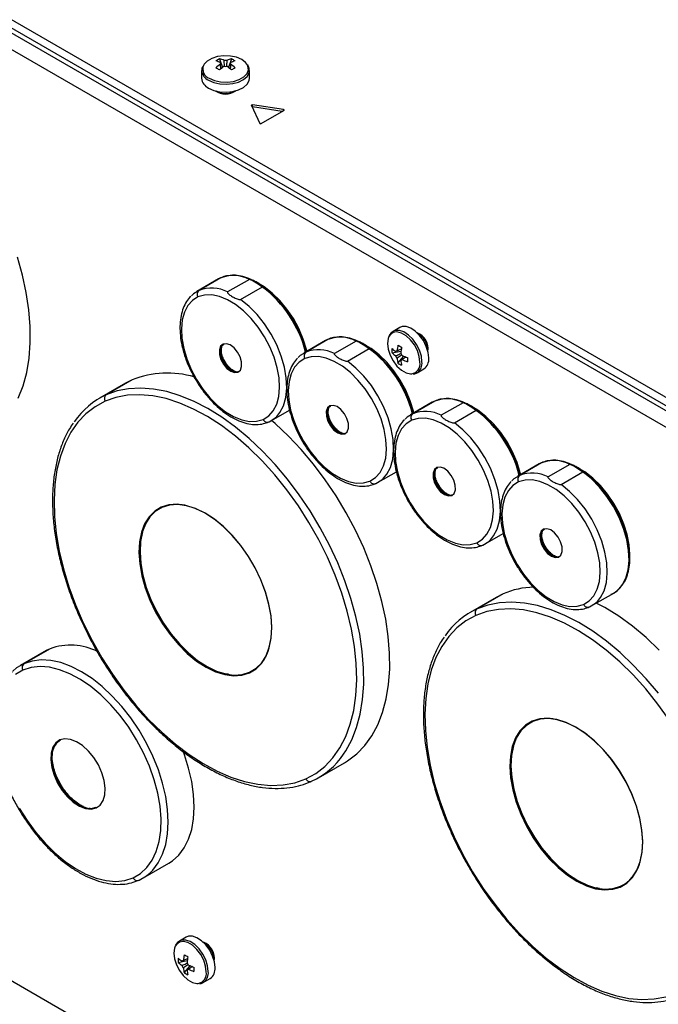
# Model space of a CAD drawing. Header units: millimetres. Extents: x -13 to 1073, y -13 to 852.
# Tile 15 of 18: x 798 to 861, y 652 to 750. Entities that reach past the tile are written whole.
import ezdxf

# ---------------------------------------------------------------- set-up
doc = ezdxf.new("R2010")
doc.units = ezdxf.units.MM

msp = doc.modelspace()

# ---------------------------------------------------------------- linework, layer by layer
at = {"color": 7, "linetype": 'Continuous', "lineweight": 25}
for p, q in [((761.375, 770.377), (916.143, 681.031)), ((761.375, 769.56), (916.143, 680.215)), ((761.862, 768.769), (916.011, 679.781)), ((914.597, 678.965), (760.447, 767.953)), ((817.586, 745.966), (817.881, 745.111)), ((818.77, 745.966), (818.474, 745.111)), ((817.677, 745.597), (817.684, 745.49)), ((815.803, 744.814), (815.803, 744.036)), ((815.803, 744.814), (815.803, 744.785)), ((820.553, 744.036), (820.553, 744.814)), ((820.762, 741.348), (821.591, 739.561)), ((823.949, 740.922), (820.854, 741.401)), ((820.854, 741.196), (820.854, 741.401)), ((823.795, 740.741), (820.854, 741.196)), ((821.717, 739.541), (823.982, 740.849)), ((817.495, 724.11), (815.331, 722.861)), ((817.727, 724.228), (815.563, 722.979)), ((817.727, 724.228), (817.495, 724.11)), ((820.544, 724.072), (818.381, 722.823)), ((819.679, 722.074), (821.842, 723.323)), ((835.487, 719.292), (834.813, 718.903)), ((828.102, 717.987), (825.938, 716.738)), ((828.333, 718.105), (826.169, 716.856)), ((828.333, 718.105), (828.102, 717.987)), ((831.151, 717.949), (828.987, 716.7)), ((830.285, 715.951), (832.449, 717.2)), ((834.706, 716.783), (835.595, 716.954)), ((835.298, 715.757), (835.891, 716.441)), ((835.572, 716.021), (835.661, 716.081)), ((819.197, 714.88), (819.445, 714.928)), ((837.188, 714.789), (837.862, 715.178)), ((837.188, 714.789), (837.212, 714.804)), ((808.238, 713.753), (805.656, 712.262)), ((808.919, 714.099), (806.337, 712.609)), ((808.919, 714.099), (808.238, 713.753)), ((838.708, 711.864), (836.544, 710.615)), ((838.94, 711.982), (836.776, 710.733)), ((838.94, 711.982), (838.708, 711.864)), ((841.758, 711.826), (839.594, 710.577)), ((822.728, 710.048), (824.539, 711.094)), ((840.892, 709.828), (843.056, 711.077)), ((829.804, 708.757), (830.052, 708.804)), ((849.546, 705.859), (847.383, 704.61)), ((849.546, 705.859), (849.315, 705.741)), ((833.335, 703.925), (835.146, 704.971)), ((849.315, 705.741), (847.151, 704.492)), ((852.364, 705.703), (850.2, 704.454)), ((851.498, 703.705), (853.662, 704.954)), ((840.41, 702.634), (840.658, 702.681)), ((809.913, 698.848), (810.014, 699.189)), ((843.941, 697.802), (845.752, 698.848)), ((851.017, 696.511), (851.265, 696.558)), ((845.057, 692.498), (842.475, 691.007)), ((845.738, 692.845), (843.156, 691.354)), ((845.738, 692.845), (845.057, 692.498)), ((854.548, 691.679), (856.712, 692.928)), ((800.755, 687.403), (798.173, 685.912)), ((800.755, 687.403), (800.374, 687.209)), ((800.374, 687.209), (797.791, 685.718)), ((818.471, 684.859), (818.167, 684.918)), ((846.732, 677.593), (846.832, 677.934)), ((827.404, 674.589), (829.987, 676.08)), ((804.727, 671.549), (804.666, 671.56)), ((804.711, 671.544), (804.826, 671.538)), ((809.972, 664.618), (812.554, 666.109)), ((855.29, 663.604), (854.985, 663.663)), ((785.624, 660.968), (889.42, 601.049)), ((814.274, 658.764), (813.6, 658.375)), ((813.493, 656.254), (814.382, 656.426)), ((814.085, 655.229), (814.678, 655.913)), ((814.359, 655.493), (814.448, 655.553)), ((815.975, 654.261), (816.648, 654.65)), ((815.975, 654.261), (815.999, 654.276))]:
    msp.add_line(p, q, dxfattribs=at)
at = {"color": 8, "linetype": 'Continuous', "lineweight": 25}
msp.add_line((823.949, 740.83), (823.949, 740.922), dxfattribs=at)
at = {"color": 7, "linetype": 'Continuous', "lineweight": 25, "flags": 128}
for points in [[(820.313, 745.422), (820.177, 745.595), (819.789, 745.895), (819.269, 746.119), (818.662, 746.25), (818.015, 746.276), (817.381, 746.197), (816.812, 746.017), (816.354, 745.753), (816.043, 745.424), (815.982, 745.314)], [(816.498, 743.066), (817.014, 742.84), (817.615, 742.703), (818.259, 742.665), (818.896, 742.729), (819.48, 742.889), (819.968, 743.134), (820.322, 743.447), (820.518, 743.803), (820.553, 744.036)], [(820.762, 741.348), (820.759, 741.359), (820.762, 741.37), (820.769, 741.38), (820.781, 741.389), (820.797, 741.396), (820.815, 741.401), (820.834, 741.402), (820.854, 741.401)], [(820.831, 741.198), (820.834, 741.198), (820.854, 741.196)], [(823.982, 740.849), (823.994, 740.858), (824.002, 740.869), (824.004, 740.88), (824.002, 740.891), (823.994, 740.902), (823.982, 740.911), (823.967, 740.918), (823.949, 740.922)], [(797.609, 712.271), (798.085, 713.492), (798.444, 714.824), (798.682, 716.256), (798.796, 717.778), (798.788, 719.377), (798.655, 721.039), (798.4, 722.753), (798.024, 724.503), (797.531, 726.276)], [(826.269, 716.93), (826.225, 717.111), (825.901, 718.15), (825.461, 719.183), (824.915, 720.182), (824.28, 721.121), (823.571, 721.972), (822.809, 722.714), (822.015, 723.326), (821.209, 723.791), (820.552, 724.055)], [(815.563, 722.979), (814.993, 722.626), (814.79, 722.44)], [(821.909, 710.167), (822.466, 710.518), (822.919, 711.024), (823.257, 711.674), (823.47, 712.448), (823.552, 713.326), (823.502, 714.283), (823.319, 715.295), (823.01, 716.332), (822.583, 717.367), (822.049, 718.372), (821.423, 719.319), (820.722, 720.182), (819.966, 720.938), (819.174, 721.566), (818.368, 722.049), (817.571, 722.374), (816.805, 722.532), (816.089, 722.519), (815.444, 722.334)], [(815.444, 722.334), (814.887, 721.984), (814.433, 721.477), (814.095, 720.828), (813.882, 720.054), (813.8, 719.176), (813.851, 718.218), (814.033, 717.207), (814.342, 716.169), (814.77, 715.134), (815.303, 714.13), (815.929, 713.183), (816.63, 712.319), (817.387, 711.564), (818.178, 710.935), (818.984, 710.452), (819.781, 710.127), (820.548, 709.97), (821.263, 709.983), (821.909, 710.167)], [(838.354, 716.266), (838.291, 716.825), (838.109, 717.415), (837.82, 717.991), (837.447, 718.511), (837.016, 718.937), (836.56, 719.236), (836.112, 719.387), (835.706, 719.379), (835.487, 719.292)], [(817.936, 717.643), (817.695, 717.432), (817.572, 717.078), (817.582, 716.625), (817.725, 716.126), (817.981, 715.643), (818.322, 715.233), (818.706, 714.945), (819.085, 714.815), (819.416, 714.859)], [(817.995, 717.619), (817.762, 717.415), (817.642, 717.072), (817.652, 716.633), (817.79, 716.151), (818.039, 715.683), (818.369, 715.285), (818.74, 715.007), (819.108, 714.881), (819.428, 714.923)], [(818.008, 717.632), (817.774, 717.427), (817.75, 717.387)], [(819.416, 714.859), (819.657, 715.07), (819.78, 715.423), (819.77, 715.877), (819.628, 716.375), (819.371, 716.859), (819.03, 717.269), (818.647, 717.556), (818.267, 717.686), (817.936, 717.643)], [(836.876, 710.806), (836.832, 710.988), (836.508, 712.027), (836.067, 713.06), (835.522, 714.059), (834.886, 714.998), (834.178, 715.849), (833.416, 716.591), (832.621, 717.203), (831.816, 717.668), (831.159, 717.932)], [(834.405, 718.391), (834.324, 718.187), (834.259, 717.701), (834.324, 717.139), (834.514, 716.547), (834.815, 715.974), (835.2, 715.465), (835.64, 715.062), (836.099, 714.797), (836.539, 714.692), (836.665, 714.694)], [(826.169, 716.856), (825.599, 716.503), (825.396, 716.317)], [(826.05, 716.211), (825.493, 715.861), (825.04, 715.354), (824.702, 714.705), (824.489, 713.931), (824.406, 713.053), (824.457, 712.095), (824.64, 711.084), (824.949, 710.046), (825.376, 709.011), (825.91, 708.006), (826.536, 707.06), (827.237, 706.196), (827.993, 705.44), (828.785, 704.812), (829.59, 704.329), (830.387, 704.004), (831.154, 703.846), (831.87, 703.86), (832.515, 704.044)], [(832.515, 704.044), (833.072, 704.395), (833.526, 704.901), (833.864, 705.551), (834.077, 706.325), (834.159, 707.203), (834.108, 708.16), (833.926, 709.172), (833.617, 710.209), (833.189, 711.244), (832.655, 712.249), (832.03, 713.196), (831.329, 714.059), (830.572, 714.815), (829.78, 715.443), (828.975, 715.926), (828.178, 716.251), (827.411, 716.409), (826.695, 716.395), (826.05, 716.211)], [(806.218, 711.964), (805.222, 711.422), (804.32, 710.725), (803.519, 709.879), (802.826, 708.89), (802.246, 707.768), (801.786, 706.522), (801.449, 705.162), (801.237, 703.7), (801.152, 702.149), (801.196, 700.522), (801.368, 698.833), (801.665, 697.096), (802.087, 695.325), (802.629, 693.537), (803.287, 691.746), (804.054, 689.967), (804.925, 688.217), (805.892, 686.509), (806.946, 684.858), (808.08, 683.279), (809.282, 681.784), (810.544, 680.387), (811.853, 679.1), (813.199, 677.933), (814.571, 676.896), (815.956, 675.999), (817.343, 675.249), (818.721, 674.652), (820.076, 674.213), (821.398, 673.937), (822.676, 673.825), (823.898, 673.879), (825.055, 674.097), (826.136, 674.479)], [(826.136, 674.479), (827.131, 675.021), (828.033, 675.718), (828.835, 676.564), (829.528, 677.553), (830.107, 678.675), (830.567, 679.921), (830.905, 681.281), (831.117, 682.742), (831.201, 684.293), (831.157, 685.92), (830.986, 687.61), (830.688, 689.347), (830.266, 691.118), (829.724, 692.906), (829.067, 694.697), (828.299, 696.475), (827.428, 698.226), (826.462, 699.934), (825.407, 701.585), (824.274, 703.164), (823.071, 704.659), (821.81, 706.055), (820.5, 707.343), (819.154, 708.51), (817.783, 709.546), (816.397, 710.444), (815.01, 711.194), (813.633, 711.791), (812.277, 712.229), (810.955, 712.506), (809.677, 712.618), (808.455, 712.564), (807.298, 712.345), (806.218, 711.964)], [(847.482, 704.683), (847.438, 704.865), (847.115, 705.904), (846.674, 706.937), (846.128, 707.936), (845.493, 708.874), (844.784, 709.726), (844.023, 710.468), (843.228, 711.08), (842.422, 711.545), (841.766, 711.809)], [(828.543, 711.52), (828.302, 711.309), (828.179, 710.955), (828.189, 710.502), (828.331, 710.003), (828.588, 709.52), (828.929, 709.11), (829.312, 708.822), (829.692, 708.692), (830.022, 708.735)], [(828.602, 711.496), (828.368, 711.292), (828.249, 710.949), (828.259, 710.51), (828.397, 710.028), (828.645, 709.559), (828.975, 709.162), (829.347, 708.884), (829.714, 708.758), (830.034, 708.8)], [(828.614, 711.509), (828.38, 711.304), (828.357, 711.264)], [(830.022, 708.735), (830.264, 708.947), (830.387, 709.3), (830.376, 709.754), (830.234, 710.252), (829.977, 710.736), (829.637, 711.146), (829.253, 711.433), (828.873, 711.563), (828.543, 711.52)], [(822.496, 709.93), (823.089, 710.302), (823.27, 710.47)], [(829.987, 676.08), (830.297, 676.269), (831.198, 676.956), (832.002, 677.787), (832.702, 678.756), (833.293, 679.855), (833.77, 681.076), (834.128, 682.408), (834.366, 683.84), (834.481, 685.362), (834.472, 686.961), (834.339, 688.623), (834.084, 690.337), (833.709, 692.087), (833.215, 693.86), (832.609, 695.642), (831.893, 697.417), (831.075, 699.173), (830.16, 700.894), (829.157, 702.567), (828.072, 704.179), (826.916, 705.716), (825.696, 707.166), (824.424, 708.517), (823.109, 709.759), (822.758, 710.066)], [(836.657, 710.088), (836.1, 709.738), (835.646, 709.231), (835.308, 708.582), (835.095, 707.808), (835.013, 706.93), (835.064, 705.972), (835.246, 704.961), (835.555, 703.923), (835.983, 702.888), (836.517, 701.883), (837.142, 700.937), (837.843, 700.073), (838.6, 699.317), (839.392, 698.689), (840.197, 698.206), (840.994, 697.881), (841.761, 697.723), (842.477, 697.737), (843.122, 697.921)], [(836.776, 710.733), (836.206, 710.38), (836.003, 710.194)], [(843.122, 697.921), (843.679, 698.272), (844.132, 698.778), (844.47, 699.428), (844.683, 700.202), (844.766, 701.08), (844.715, 702.037), (844.532, 703.049), (844.223, 704.086), (843.796, 705.121), (843.262, 706.126), (842.636, 707.073), (841.935, 707.936), (841.179, 708.692), (840.387, 709.32), (839.582, 709.803), (838.785, 710.128), (838.018, 710.286), (837.302, 710.272), (836.657, 710.088)], [(839.15, 705.397), (838.908, 705.186), (838.785, 704.832), (838.796, 704.379), (838.938, 703.88), (839.195, 703.397), (839.535, 702.987), (839.919, 702.699), (840.299, 702.569), (840.629, 702.612)], [(839.208, 705.373), (838.975, 705.169), (838.856, 704.826), (838.866, 704.387), (839.003, 703.905), (839.252, 703.436), (839.582, 703.039), (839.953, 702.761), (840.321, 702.635), (840.641, 702.677)], [(839.221, 705.386), (838.987, 705.181), (838.963, 705.141)], [(840.629, 702.612), (840.87, 702.824), (840.993, 703.177), (840.983, 703.63), (840.841, 704.129), (840.584, 704.612), (840.243, 705.023), (839.86, 705.31), (839.48, 705.44), (839.15, 705.397)], [(858.309, 696.761), (858.242, 697.726), (858.045, 698.742), (857.721, 699.781), (857.281, 700.814), (856.735, 701.813), (856.099, 702.751), (855.391, 703.603), (854.629, 704.345), (853.835, 704.957), (853.029, 705.422), (852.372, 705.686)], [(833.103, 703.807), (833.695, 704.179), (833.876, 704.347)], [(847.263, 703.965), (846.706, 703.615), (846.253, 703.108), (845.915, 702.459), (845.702, 701.684), (845.62, 700.807), (845.67, 699.849), (845.853, 698.838), (846.162, 697.8), (846.589, 696.765), (847.123, 695.76), (847.749, 694.813), (848.45, 693.95), (849.206, 693.194), (849.998, 692.566), (850.804, 692.083), (851.601, 691.758), (852.367, 691.6), (853.083, 691.614), (853.728, 691.798)], [(847.383, 704.61), (846.813, 704.257), (846.609, 704.071)], [(853.728, 691.798), (854.285, 692.149), (854.739, 692.655), (855.077, 693.305), (855.29, 694.079), (855.372, 694.957), (855.321, 695.914), (855.139, 696.925), (854.83, 697.963), (854.402, 698.998), (853.869, 700.003), (853.243, 700.95), (852.542, 701.813), (851.785, 702.569), (850.994, 703.197), (850.188, 703.68), (849.391, 704.005), (848.624, 704.163), (847.909, 704.149), (847.263, 703.965)], [(811.805, 701.449), (811.146, 701.053), (810.59, 700.497), (810.148, 699.793), (809.828, 698.955), (809.638, 698.001), (809.581, 696.949), (809.658, 695.821), (809.868, 694.641), (810.206, 693.431), (810.665, 692.218), (811.237, 691.024), (811.91, 689.876), (812.669, 688.795), (813.5, 687.805), (814.385, 686.925), (815.307, 686.173), (816.246, 685.565), (817.184, 685.112), (818.102, 684.825), (818.98, 684.708), (819.801, 684.765), (820.548, 684.994)], [(811.864, 701.425), (811.209, 701.031), (810.656, 700.478), (810.216, 699.778), (809.898, 698.945), (809.708, 697.995), (809.651, 696.949), (809.728, 695.828), (809.937, 694.654), (810.273, 693.451), (810.73, 692.243), (811.299, 691.057), (811.968, 689.914), (812.723, 688.84), (813.549, 687.854), (814.43, 686.979), (815.347, 686.231), (816.281, 685.626), (817.214, 685.176), (818.127, 684.89), (819, 684.774), (819.817, 684.831), (820.56, 685.058)], [(811.876, 701.438), (811.221, 701.044), (810.668, 700.49), (810.228, 699.79), (809.91, 698.956), (809.72, 698.006), (809.663, 696.96), (809.74, 695.838), (809.948, 694.663), (810.285, 693.459), (810.742, 692.252), (811.312, 691.064), (811.981, 689.921), (812.736, 688.846), (813.563, 687.86), (814.444, 686.985), (815.361, 686.236), (816.296, 685.631), (817.229, 685.181), (818.142, 684.894), (819.016, 684.778), (819.834, 684.835), (820.578, 685.063)], [(820.548, 684.994), (821.207, 685.39), (821.763, 685.946), (822.205, 686.65), (822.525, 687.488), (822.715, 688.442), (822.773, 689.494), (822.696, 690.621), (822.486, 691.802), (822.148, 693.011), (821.688, 694.225), (821.116, 695.418), (820.444, 696.567), (819.684, 697.647), (818.854, 698.638), (817.968, 699.518), (817.047, 700.27), (816.107, 700.878), (815.169, 701.331), (814.252, 701.618), (813.374, 701.735), (812.552, 701.678), (811.805, 701.449)], [(820.56, 685.058), (821.215, 685.453), (821.768, 686.005), (822.208, 686.706), (822.526, 687.539), (822.716, 688.488), (822.773, 689.534), (822.696, 690.656), (822.487, 691.83), (822.151, 693.033), (821.694, 694.24), (821.125, 695.427), (820.456, 696.569), (819.701, 697.644), (818.875, 698.629), (817.994, 699.504), (817.077, 700.252), (816.143, 700.857), (815.21, 701.308), (814.297, 701.594), (813.424, 701.709), (812.607, 701.653), (811.864, 701.425)], [(810.344, 700.01), (810.257, 699.842), (809.981, 699.151)], [(849.756, 699.274), (849.515, 699.063), (849.392, 698.709), (849.402, 698.256), (849.544, 697.757), (849.801, 697.274), (850.142, 696.864), (850.525, 696.576), (850.905, 696.446), (851.236, 696.489)], [(849.815, 699.25), (849.581, 699.046), (849.462, 698.703), (849.472, 698.264), (849.61, 697.782), (849.859, 697.313), (850.189, 696.916), (850.56, 696.638), (850.928, 696.512), (851.248, 696.554)], [(849.828, 699.263), (849.593, 699.058), (849.57, 699.018)], [(851.236, 696.489), (851.477, 696.7), (851.6, 697.054), (851.59, 697.507), (851.447, 698.006), (851.191, 698.489), (850.85, 698.9), (850.466, 699.187), (850.087, 699.317), (849.756, 699.274)], [(843.71, 697.684), (844.302, 698.056), (844.483, 698.224)], [(856.712, 692.928), (857.072, 693.182), (857.529, 693.679)], [(862.226, 680.33), (861.092, 681.909), (859.89, 683.404), (858.628, 684.8), (857.319, 686.088), (855.973, 687.255), (854.601, 688.291), (853.216, 689.189), (851.829, 689.939), (850.451, 690.536), (849.096, 690.975), (847.774, 691.251), (846.496, 691.363), (845.274, 691.309), (844.117, 691.09), (843.036, 690.709)], [(854.316, 691.561), (854.908, 691.933), (855.089, 692.101)], [(861.242, 687.262), (859.927, 688.504), (858.58, 689.627), (857.211, 690.621), (855.832, 691.478), (854.987, 691.933)], [(843.036, 690.709), (842.041, 690.167), (841.139, 689.47), (840.337, 688.624), (839.644, 687.635), (839.065, 686.513), (838.605, 685.267), (838.267, 683.907), (838.055, 682.445), (837.971, 680.895), (838.015, 679.267), (838.186, 677.578), (838.484, 675.841), (838.906, 674.07), (839.448, 672.282), (840.105, 670.491), (840.873, 668.712), (841.744, 666.962), (842.71, 665.254), (843.765, 663.603), (844.898, 662.024), (846.101, 660.529), (847.362, 659.132), (848.672, 657.845), (850.018, 656.678), (851.389, 655.641), (852.775, 654.744), (854.162, 653.994), (855.539, 653.397), (856.895, 652.958), (858.217, 652.682), (859.495, 652.57), (860.717, 652.624), (861.874, 652.842)], [(798.173, 685.912), (797.437, 685.488), (797.063, 685.182)], [(809.003, 664.661), (809.735, 665.087), (810.369, 665.669), (810.895, 666.397), (811.305, 667.261), (811.593, 668.246), (811.753, 669.337), (811.784, 670.516), (811.684, 671.766), (811.456, 673.066), (811.102, 674.397), (810.63, 675.736), (810.045, 677.063), (809.357, 678.356), (808.578, 679.597), (807.719, 680.764), (806.794, 681.84), (805.817, 682.807), (804.804, 683.651), (803.771, 684.358), (802.735, 684.916), (801.71, 685.318), (800.715, 685.556), (799.764, 685.627), (798.872, 685.53), (798.053, 685.267)], [(798.053, 685.267), (797.321, 684.841)], [(818.433, 684.847), (819.077, 684.777), (819.138, 684.776)], [(857.367, 663.739), (858.026, 664.135), (858.582, 664.691), (859.024, 665.395), (859.344, 666.233), (859.534, 667.187), (859.591, 668.239), (859.514, 669.366), (859.304, 670.547), (858.966, 671.756), (858.507, 672.97), (857.935, 674.163), (857.262, 675.312), (856.503, 676.392), (855.672, 677.383), (854.787, 678.263), (853.865, 679.015), (852.926, 679.623), (851.988, 680.076), (851.07, 680.363), (850.192, 680.48), (849.371, 680.423), (848.624, 680.194)], [(857.379, 663.803), (858.034, 664.198), (858.587, 664.75), (859.027, 665.451), (859.345, 666.284), (859.534, 667.233), (859.591, 668.279), (859.515, 669.401), (859.306, 670.575), (858.97, 671.778), (858.512, 672.985), (857.944, 674.172), (857.275, 675.314), (856.52, 676.389), (855.693, 677.374), (854.813, 678.249), (853.896, 678.997), (852.962, 679.602), (852.029, 680.053), (851.116, 680.339), (850.243, 680.454), (849.426, 680.398), (848.682, 680.17)], [(848.624, 680.194), (847.965, 679.798), (847.409, 679.242), (846.967, 678.538), (846.647, 677.7), (846.457, 676.746), (846.399, 675.694), (846.476, 674.566), (846.686, 673.386), (847.024, 672.176), (847.484, 670.963), (848.056, 669.769), (848.728, 668.621), (849.488, 667.54), (850.318, 666.55), (851.204, 665.67), (852.125, 664.918), (853.065, 664.31), (854.003, 663.857), (854.92, 663.57), (855.798, 663.453), (856.62, 663.51), (857.367, 663.739)], [(848.682, 680.17), (848.027, 679.776), (847.474, 679.223), (847.034, 678.523), (846.716, 677.69), (846.527, 676.74), (846.47, 675.694), (846.547, 674.573), (846.755, 673.399), (847.092, 672.196), (847.549, 670.988), (848.118, 669.802), (848.787, 668.659), (849.542, 667.585), (850.368, 666.6), (851.249, 665.724), (852.165, 664.976), (853.1, 664.371), (854.033, 663.921), (854.945, 663.635), (855.819, 663.519), (856.636, 663.576), (857.379, 663.803)], [(848.695, 680.183), (848.04, 679.789), (847.486, 679.235), (847.046, 678.535), (846.728, 677.701), (846.539, 676.752), (846.482, 675.705), (846.558, 674.583), (846.767, 673.408), (847.104, 672.204), (847.561, 670.997), (848.13, 669.809), (848.799, 668.666), (849.555, 667.591), (850.382, 666.605), (851.263, 665.73), (852.18, 664.981), (853.115, 664.376), (854.048, 663.926), (854.961, 663.639), (855.835, 663.523), (856.652, 663.58), (857.396, 663.808)], [(847.163, 678.755), (847.075, 678.587), (846.799, 677.896)], [(801.734, 678.341), (801.328, 678.055), (801.032, 677.615), (800.861, 677.042), (800.824, 676.364), (800.923, 675.617), (801.152, 674.836), (801.501, 674.062), (801.951, 673.333), (802.48, 672.686), (803.062, 672.154), (803.667, 671.762), (804.265, 671.53), (804.826, 671.471), (805.322, 671.587)], [(801.793, 678.317), (801.392, 678.035), (801.1, 677.601), (800.932, 677.035), (800.895, 676.366), (800.993, 675.628), (801.219, 674.858), (801.563, 674.094), (802.007, 673.375), (802.529, 672.737), (803.103, 672.211), (803.7, 671.824), (804.291, 671.596), (804.845, 671.537), (805.334, 671.652)], [(801.805, 678.33), (801.404, 678.048), (801.169, 677.726)], [(805.322, 671.587), (805.728, 671.872), (806.024, 672.313), (806.195, 672.886), (806.232, 673.563), (806.133, 674.311), (805.904, 675.092), (805.555, 675.865), (805.105, 676.594), (804.576, 677.241), (803.994, 677.774), (803.389, 678.166), (802.791, 678.397), (802.23, 678.456), (801.734, 678.341)], [(812.554, 666.109), (812.909, 666.339), (813.551, 666.913), (814.089, 667.63), (814.517, 668.479), (814.826, 669.446), (815.014, 670.519), (815.078, 671.682), (815.015, 672.916), (814.828, 674.206), (814.519, 675.531), (814.093, 676.873), (813.963, 677.224)], [(804.74, 671.54), (804.861, 671.542), (805.351, 671.656)], [(797.699, 671.571), (798.478, 670.331), (799.337, 669.164), (800.262, 668.088), (801.239, 667.12), (802.252, 666.277), (803.285, 665.57), (804.321, 665.011), (805.346, 664.61), (806.341, 664.372), (807.292, 664.3), (808.184, 664.397), (809.003, 664.661)], [(809.591, 664.424), (810.326, 664.848), (810.7, 665.154)], [(855.252, 663.592), (855.896, 663.522), (855.957, 663.521)], [(817.14, 655.738), (817.078, 656.297), (816.896, 656.887), (816.607, 657.463), (816.234, 657.983), (815.803, 658.409), (815.346, 658.708), (814.899, 658.859), (814.493, 658.851), (814.274, 658.764)], [(813.192, 657.863), (813.111, 657.659), (813.046, 657.173), (813.111, 656.611), (813.301, 656.019), (813.601, 655.446), (813.987, 654.937), (814.427, 654.534), (814.886, 654.269), (815.326, 654.164), (815.451, 654.166)]]:
    msp.add_lwpolyline(points, dxfattribs=at)
at = {"color": 8, "linetype": 'Continuous', "lineweight": 25, "flags": 128}
for points in [[(816.567, 744.035), (817.086, 743.81), (817.693, 743.68), (818.34, 743.653), (818.974, 743.732), (819.543, 743.912), (820.001, 744.176), (820.312, 744.505), (820.45, 744.871), (820.404, 745.244), (820.313, 745.422)], [(816.498, 743.844), (817.014, 743.619), (817.615, 743.482), (818.259, 743.443), (818.896, 743.507), (819.48, 743.667), (819.968, 743.913), (820.322, 744.225), (820.518, 744.581), (820.553, 744.812)], [(823.27, 710.47), (823.572, 710.838), (823.934, 711.524), (824.165, 712.342), (824.258, 713.27), (824.212, 714.284), (824.027, 715.355), (823.708, 716.456), (823.264, 717.557), (822.706, 718.629), (822.05, 719.642), (821.314, 720.57), (820.516, 721.388), (819.679, 722.074)], [(837.48, 715.841), (837.415, 716.403), (837.225, 716.994), (836.925, 717.568), (836.539, 718.077), (836.099, 718.48), (835.64, 718.744), (835.2, 718.849), (834.815, 718.786), (834.514, 718.559), (834.405, 718.391)], [(837.68, 715.877), (837.617, 716.436), (837.435, 717.026), (837.147, 717.602), (836.773, 718.122), (836.342, 718.548), (835.886, 718.847), (835.438, 718.998), (835.032, 718.99), (834.814, 718.904)], [(833.876, 704.347), (834.179, 704.715), (834.541, 705.401), (834.772, 706.219), (834.865, 707.147), (834.818, 708.161), (834.633, 709.232), (834.314, 710.333), (833.87, 711.434), (833.313, 712.506), (832.657, 713.519), (831.92, 714.447), (831.123, 715.265), (830.285, 715.951)], [(829.901, 676.931), (830.12, 677.265), (830.711, 678.364), (831.187, 679.585), (831.546, 680.917), (831.784, 682.349), (831.898, 683.871), (831.89, 685.47), (831.757, 687.132), (831.502, 688.846), (831.126, 690.596), (830.633, 692.369), (830.026, 694.151), (829.311, 695.926), (828.492, 697.682), (827.578, 699.403), (826.574, 701.077), (825.49, 702.688), (824.333, 704.225), (823.114, 705.675), (821.841, 707.027), (820.526, 708.268), (819.179, 709.391), (817.81, 710.385), (816.431, 711.242), (815.053, 711.956), (813.687, 712.521), (812.343, 712.931), (811.034, 713.185), (809.768, 713.28), (808.557, 713.215), (807.41, 712.991), (806.337, 712.609)], [(844.483, 698.224), (844.785, 698.592), (845.147, 699.278), (845.378, 700.096), (845.472, 701.024), (845.425, 702.038), (845.24, 703.109), (844.921, 704.21), (844.477, 705.311), (843.919, 706.383), (843.264, 707.396), (842.527, 708.324), (841.729, 709.142), (840.892, 709.828)], [(857.529, 693.679), (857.556, 693.718), (857.918, 694.404), (858.149, 695.222), (858.242, 696.15), (858.195, 697.164), (858.01, 698.235), (857.691, 699.336), (857.247, 700.437), (856.69, 701.509), (856.034, 702.522), (855.297, 703.45), (854.5, 704.268), (853.662, 704.954)], [(855.089, 692.101), (855.392, 692.469), (855.754, 693.155), (855.985, 693.973), (856.078, 694.901), (856.032, 695.915), (855.846, 696.986), (855.528, 698.087), (855.083, 699.188), (854.526, 700.26), (853.87, 701.273), (853.134, 702.201), (852.336, 703.019), (851.498, 703.705)], [(809.981, 699.151), (809.937, 699.006), (809.747, 698.053), (809.69, 697.002), (809.767, 695.876), (809.976, 694.697), (810.314, 693.489), (810.773, 692.277), (811.344, 691.085), (812.016, 689.938), (812.774, 688.859), (813.604, 687.87), (814.488, 686.991), (815.408, 686.24), (816.347, 685.633), (817.283, 685.181), (818.2, 684.894), (818.433, 684.847)], [(861.152, 682.97), (859.932, 684.42), (858.66, 685.772), (857.345, 687.013), (855.997, 688.136), (854.629, 689.13), (853.25, 689.987), (851.872, 690.701), (850.505, 691.266), (849.162, 691.677), (847.852, 691.93), (846.587, 692.025), (845.376, 691.96), (844.229, 691.736), (843.156, 691.354)], [(810.7, 665.154), (810.968, 665.423), (811.507, 666.139), (811.934, 666.988), (812.244, 667.956), (812.432, 669.028), (812.495, 670.191), (812.433, 671.426), (812.246, 672.715), (811.937, 674.041), (811.511, 675.382), (810.973, 676.721), (810.332, 678.037), (809.597, 679.311), (808.778, 680.525), (807.888, 681.66), (806.94, 682.701), (805.947, 683.632), (804.924, 684.44), (803.886, 685.112), (802.847, 685.64), (801.824, 686.015), (800.831, 686.231), (799.882, 686.286), (798.992, 686.179), (798.173, 685.912)], [(801.188, 677.76), (801.152, 677.686), (800.982, 677.113), (800.945, 676.435), (801.043, 675.687), (801.273, 674.906), (801.621, 674.132), (802.072, 673.403), (802.601, 672.756), (803.183, 672.222), (803.788, 671.83), (804.387, 671.599), (804.711, 671.544)], [(846.799, 677.896), (846.756, 677.751), (846.566, 676.798), (846.509, 675.747), (846.586, 674.621), (846.795, 673.442), (847.133, 672.234), (847.592, 671.022), (848.163, 669.83), (848.835, 668.683), (849.593, 667.604), (850.423, 666.615), (851.307, 665.736), (852.227, 664.985), (853.165, 664.378), (854.102, 663.926), (855.018, 663.639), (855.252, 663.592)], [(816.267, 655.313), (816.202, 655.875), (816.012, 656.466), (815.711, 657.04), (815.326, 657.549), (814.886, 657.952), (814.427, 658.216), (813.987, 658.321), (813.601, 658.258), (813.301, 658.031), (813.192, 657.863)], [(816.467, 655.349), (816.404, 655.908), (816.222, 656.498), (815.933, 657.074), (815.56, 657.594), (815.129, 658.02), (814.673, 658.319), (814.225, 658.47), (813.819, 658.462), (813.601, 658.376)]]:
    msp.add_lwpolyline(points, dxfattribs=at)
at = {"color": 7, "linetype": 'Continuous', "lineweight": 25}
for centre, radius, start, end in [((818.782, 743.473), 2.765, 115.63681, 124.35782), ((816.915, 743.31), 2.74, 65.72849, 75.82607), ((819.44, 743.31), 2.74, 104.17393, 114.27151), ((817.573, 743.473), 2.765, 55.64218, 64.36319), ((816.551, 743.099), 2.74, 65.72849, 75.82607), ((820.507, 741.462), 4.882, 125.43118, 132.29908), ((813.282, 737.827), 8.247, 58.54191, 61.46347), ((820.872, 741.251), 4.882, 125.43118, 132.29908), ((817.839, 745.519), 0.18, 154.02981, 205.97019), ((818.178, 744.931), 0.887, 81.14371, 98.85629), ((818.178, 746.106), 0.887, 261.14371, 278.85629), ((815.484, 741.251), 4.882, 47.70092, 54.56882), ((819.805, 743.099), 2.74, 104.17393, 114.27151), ((818.517, 745.519), 0.18, 334.02981, 25.97019), ((815.848, 741.462), 4.882, 47.70092, 54.56882), ((823.074, 737.827), 8.247, 118.53653, 121.45809), ((816.981, 744.147), 1.183, 185.38279, 245.93735), ((818.178, 744.224), 1.751, 234.70566, 305.29434), ((818.178, 744.317), 1.802, 238.83459, 301.16541), ((821.632, 739.582), 0.046, 207.65112, 242.35509), ((821.664, 739.644), 0.115, 242.60967, 297.39033), ((818.958, 720.943), 3.509, 63.11668, 110.54002), ((815.601, 714.427), 10.846, 13.02474, 60.62874), ((815.848, 722.593), 0.48, 126.4171, 212.64034), ((816.794, 719.693), 3.509, 63.11668, 110.54002), ((836.588, 717.186), 1.703, 350.96937, 69.02525), ((836.431, 717.095), 1.802, 358.85058, 61.14405), ((817.977, 717.66), 0.0442, 202.29268, 293.81236), ((829.564, 714.819), 3.509, 63.11668, 110.54002), ((826.207, 708.304), 10.846, 13.02474, 60.62874), ((826.454, 716.47), 0.48, 126.4171, 212.64034), ((827.401, 713.57), 3.509, 63.11668, 110.54002), ((837.464, 716.993), 2.766, 175.63997, 184.36003), ((836.671, 719.113), 2.74, 224.18141, 234.27782), ((836.671, 718.692), 2.74, 224.18141, 234.27782), ((835.221, 716.787), 0.18, 94.03919, 145.97156), ((840.069, 716.505), 4.883, 167.69996, 174.56699), ((839.604, 724.583), 8.251, 238.54262, 241.46276), ((840.433, 716.294), 4.883, 167.69996, 174.56699), ((834.882, 716.201), 0.886, 21.14228, 38.85772), ((835.898, 716.787), 0.886, 201.14228, 218.85772), ((837.935, 716.505), 2.741, 185.72484, 195.82055), ((836.859, 718.04), 2.765, 235.64242, 244.36296), ((835.559, 716.2), 0.18, 274.03919, 325.97156), ((838.299, 716.294), 2.741, 185.72484, 195.82055), ((837.739, 720.962), 4.883, 245.43564, 252.30228), ((837.739, 720.541), 4.883, 245.43564, 252.30228), ((844.502, 716.099), 8.251, 178.53969, 181.46031), ((837.176, 716.143), 1.184, 305.37932, 5.93286), ((812.409, 705.316), 9.452, 73.65428, 111.66903), ((819.456, 714.884), 0.048, 126.4171, 212.64034), ((809.483, 705.669), 7.62, 114.38554, 146.08652), ((806.622, 712.222), 0.48, 126.4171, 212.64034), ((840.171, 708.696), 3.509, 63.11668, 110.54002), ((828.584, 711.537), 0.0442, 202.29268, 293.81236), ((838.007, 707.447), 3.509, 63.11668, 110.54002), ((836.814, 702.181), 10.846, 13.02474, 60.62874), ((822.318, 710.335), 0.442, 202.29268, 293.81236), ((837.061, 710.347), 0.48, 126.4171, 212.64034), ((830.063, 708.761), 0.048, 126.4171, 212.64034), ((850.777, 702.573), 3.509, 63.11668, 110.54002), ((839.19, 705.414), 0.0442, 202.29268, 293.81236), ((847.448, 696.071), 10.82, 5.33309, 60.71973), ((832.924, 704.212), 0.442, 202.29268, 293.81236), ((847.668, 704.224), 0.48, 126.4171, 212.64034), ((848.614, 701.324), 3.509, 63.11668, 110.54002), ((840.669, 702.638), 0.048, 126.4171, 212.64034), ((811.846, 701.466), 0.0442, 202.29268, 293.81236), ((813.334, 697.921), 3.808, 77.70971, 112.51605), ((849.797, 699.291), 0.0442, 202.29268, 293.81236), ((843.531, 698.089), 0.442, 202.29268, 293.81236), ((851.276, 696.515), 0.048, 126.4171, 212.64034), ((848.954, 685.46), 8.054, 91.3528, 113.53379), ((846.302, 684.414), 7.62, 114.38554, 146.08652), ((843.441, 690.968), 0.48, 126.4171, 212.64034), ((854.138, 691.966), 0.442, 202.29268, 293.81236), ((802.773, 681.728), 6.023, 63.27455, 109.57797), ((819.006, 688.306), 3.604, 295.85962, 342.98896), ((798.458, 685.526), 0.48, 126.4171, 212.64034), ((820.589, 685.02), 0.048, 126.4171, 212.64034), ((850.153, 676.666), 3.807, 77.72105, 112.51666), ((848.664, 680.211), 0.0442, 202.29268, 293.81236), ((801.775, 678.357), 0.0442, 202.29268, 293.81236), ((823.577, 681.182), 7.62, 294.38554, 326.08652), ((826.545, 674.647), 0.442, 202.29268, 293.81236), ((805.363, 671.613), 0.048, 126.4171, 212.64034), ((855.824, 667.051), 3.604, 295.85868, 342.97467), ((809.412, 664.829), 0.442, 202.29268, 293.81236), ((857.408, 663.765), 0.048, 126.4171, 212.64034), ((815.375, 656.658), 1.703, 350.96939, 69.02524), ((815.218, 656.567), 1.802, 358.85058, 61.14405), ((818.856, 655.976), 4.883, 167.69996, 174.56699), ((818.391, 664.055), 8.251, 238.54262, 241.46276), ((816.251, 656.465), 2.766, 175.63997, 184.36003), ((815.458, 658.585), 2.74, 224.18141, 234.27782), ((815.458, 658.164), 2.74, 224.18141, 234.27782), ((814.007, 656.259), 0.18, 94.03919, 145.97156), ((819.22, 655.766), 4.883, 167.69996, 174.56699), ((813.669, 655.672), 0.886, 21.14228, 38.85772), ((816.525, 660.433), 4.883, 245.43564, 252.30228), ((814.685, 656.259), 0.886, 201.14228, 218.85772), ((816.722, 655.976), 2.741, 185.72484, 195.82055), ((815.645, 657.512), 2.765, 235.64242, 244.36296), ((814.346, 655.672), 0.18, 274.03919, 325.97156), ((817.086, 655.766), 2.741, 185.72484, 195.82055), ((816.525, 660.013), 4.883, 245.43564, 252.30228), ((823.289, 655.571), 8.251, 178.53969, 181.46031), ((815.963, 655.615), 1.184, 305.37932, 5.93286)]:
    msp.add_arc(centre, radius, start, end, dxfattribs=at)
at = {"color": 8, "linetype": 'Continuous', "lineweight": 25}
for centre, radius, start, end in [((816.907, 744.964), 0.989, 159.25098, 249.89804), ((816.988, 744.933), 1.195, 187.14535, 245.77464), ((814.665, 713.912), 11.836, 14.37205, 52.66882), ((819.865, 716.937), 2.137, 166.04359, 253.95107), ((825.271, 707.788), 11.836, 14.37205, 52.66882), ((836.505, 715.671), 0.99, 279.2518, 9.89225), ((836.491, 715.757), 1.195, 307.14399, 5.77001), ((830.47, 710.812), 2.134, 165.7031, 253.99407), ((835.878, 701.665), 11.836, 14.37205, 52.66882), ((841.079, 704.691), 2.137, 166.04468, 253.94993), ((851.683, 698.566), 2.134, 165.7042, 253.99424), ((815.292, 655.143), 0.99, 279.2518, 9.89225), ((815.278, 655.229), 1.195, 307.14399, 5.77001)]:
    msp.add_arc(centre, radius, start, end, dxfattribs=at)
at = {"color": 7, "linetype": 'Continuous', "lineweight": 25}
for points, knots in [([(815.896, 745.188), (815.872, 745.142), (815.802, 745.014), (815.814, 744.871), (815.822, 744.779)], [0, 0, 0, 0, 0.350005, 1, 1, 1, 1]), ([(817.712, 744.965), (817.703, 745.082), (817.691, 745.24), (817.68, 745.399), (817.677, 745.44)], [0, 0, 0, 0, 0.742934, 1, 1, 1, 1]), ([(818.082, 745.217), (818.071, 745.37), (818.057, 745.567), (818.044, 745.763), (818.041, 745.808)], [0, 0, 0, 0, 0.775186, 1, 1, 1, 1]), ([(818.314, 745.808), (818.311, 745.763), (818.298, 745.574), (818.285, 745.385), (818.275, 745.24)], [0, 0, 0, 0, 0.233748, 1, 1, 1, 1]), ([(818.678, 745.44), (818.675, 745.399), (818.664, 745.24), (818.652, 745.082), (818.643, 744.965)], [0, 0, 0, 0, 0.257066, 1, 1, 1, 1]), ([(820.532, 744.813), (820.536, 744.889), (820.545, 745.081), (820.442, 745.255), (820.379, 745.36)], [0, 0, 0, 0, 0.396226, 1, 1, 1, 1]), ([(818.516, 724.434), (818.438, 724.429), (818.162, 724.411), (817.918, 724.309), (817.742, 724.236)], [0, 0, 0, 0, 0.281441, 1, 1, 1, 1]), ([(820.744, 724.037), (820.657, 724.08), (820.31, 724.253), (819.713, 724.409), (819.049, 724.507), (818.668, 724.455), (818.516, 724.434)], [0, 0, 0, 0, 0.112026, 0.4462, 0.779541, 1, 1, 1, 1]), ([(821.842, 723.323), (821.85, 723.327), (821.853, 723.333), (821.854, 723.345), (821.852, 723.351), (821.846, 723.368), (821.838, 723.378), (821.813, 723.41), (821.793, 723.43), (821.727, 723.488), (821.679, 723.524), (821.527, 723.63), (821.418, 723.698), (821.193, 723.827), (821.077, 723.89), (820.892, 723.978), (820.829, 724.006), (820.729, 724.044), (820.695, 724.055), (820.64, 724.07), (820.621, 724.074), (820.592, 724.078), (820.582, 724.079), (820.562, 724.078), (820.551, 724.076), (820.544, 724.072)], [0, 0, 0, 0, 0.015625, 0.015625, 0.03125, 0.03125, 0.0625, 0.0625, 0.125, 0.125, 0.25, 0.25, 0.5, 0.5, 0.75, 0.75, 0.875, 0.875, 0.9375, 0.9375, 0.96875, 0.96875, 0.984375, 0.984375, 1, 1, 1, 1]), ([(818.381, 722.823), (818.366, 722.815), (818.36, 722.802), (818.358, 722.778), (818.362, 722.766), (818.377, 722.731), (818.394, 722.709), (818.449, 722.645), (818.495, 722.606), (818.64, 722.491), (818.75, 722.42), (818.982, 722.287), (819.103, 722.224), (819.302, 722.14), (819.371, 722.113), (819.482, 722.081), (819.52, 722.072), (819.58, 722.063), (819.601, 722.061), (819.642, 722.062), (819.664, 722.065), (819.679, 722.074)], [0, 0, 0, 0, 0.03125, 0.03125, 0.0625, 0.0625, 0.125, 0.125, 0.25, 0.25, 0.5, 0.5, 0.75, 0.75, 0.875, 0.875, 0.9375, 0.9375, 0.96875, 0.96875, 1, 1, 1, 1]), ([(814.721, 722.384), (814.576, 722.218), (814.281, 721.878), (813.966, 721.227), (813.747, 720.479), (813.642, 719.638), (813.654, 718.727), (813.782, 717.766), (814.021, 716.778), (814.367, 715.784), (814.81, 714.804), (815.342, 713.859), (815.95, 712.969), (816.624, 712.152), (817.349, 711.424), (818.112, 710.802), (818.899, 710.3), (819.695, 709.93), (820.485, 709.704), (821.248, 709.634), (821.916, 709.706), (822.3, 709.852), (822.465, 709.915)], [0, 0, 0, 0, 0.046623, 0.095283, 0.144974, 0.195539, 0.246576, 0.297731, 0.348823, 0.399826, 0.45076, 0.501662, 0.552575, 0.603533, 0.65458, 0.705764, 0.757118, 0.808642, 0.86021, 0.911457, 0.961865, 1, 1, 1, 1]), ([(834.823, 718.886), (834.756, 718.851), (834.585, 718.763), (834.486, 718.586), (834.426, 718.48)], [0, 0, 0, 0, 0.3962309, 1, 1, 1, 1]), ([(829.122, 718.311), (829.045, 718.306), (828.768, 718.288), (828.524, 718.186), (828.349, 718.113)], [0, 0, 0, 0, 0.281441, 1, 1, 1, 1]), ([(831.35, 717.914), (831.263, 717.957), (830.916, 718.13), (830.32, 718.285), (829.656, 718.384), (829.274, 718.332), (829.122, 718.311)], [0, 0, 0, 0, 0.112026, 0.4462, 0.779541, 1, 1, 1, 1]), ([(832.449, 717.2), (832.456, 717.204), (832.459, 717.21), (832.46, 717.222), (832.459, 717.227), (832.452, 717.245), (832.445, 717.255), (832.42, 717.287), (832.399, 717.307), (832.334, 717.365), (832.285, 717.401), (832.134, 717.507), (832.025, 717.575), (831.8, 717.704), (831.683, 717.767), (831.499, 717.855), (831.436, 717.883), (831.336, 717.92), (831.301, 717.932), (831.247, 717.947), (831.228, 717.951), (831.199, 717.955), (831.189, 717.956), (831.168, 717.955), (831.158, 717.953), (831.151, 717.949)], [0, 0, 0, 0, 0.015625, 0.015625, 0.03125, 0.03125, 0.0625, 0.0625, 0.125, 0.125, 0.25, 0.25, 0.5, 0.5, 0.75, 0.75, 0.875, 0.875, 0.9375, 0.9375, 0.96875, 0.96875, 0.984375, 0.984375, 1, 1, 1, 1]), ([(818.138, 715.877), (818.124, 715.897), (818.015, 716.054), (817.876, 716.391), (817.752, 716.836), (817.733, 717.213), (817.779, 717.441), (817.814, 717.493), (817.822, 717.505)], [0, 0, 0, 0, 0.033966, 0.264555, 0.49331, 0.717047, 0.935238, 1, 1, 1, 1]), ([(828.987, 716.7), (828.972, 716.691), (828.967, 716.679), (828.965, 716.655), (828.969, 716.643), (828.984, 716.608), (829, 716.586), (829.056, 716.522), (829.101, 716.483), (829.247, 716.368), (829.357, 716.297), (829.588, 716.164), (829.71, 716.101), (829.909, 716.017), (829.978, 715.99), (830.088, 715.958), (830.127, 715.949), (830.187, 715.94), (830.208, 715.938), (830.249, 715.939), (830.271, 715.942), (830.285, 715.951)], [0, 0, 0, 0, 0.03125, 0.03125, 0.0625, 0.0625, 0.125, 0.125, 0.25, 0.25, 0.5, 0.5, 0.75, 0.75, 0.875, 0.875, 0.9375, 0.9375, 0.96875, 0.96875, 1, 1, 1, 1]), ([(835.071, 716.468), (835.111, 716.487), (835.281, 716.571), (835.452, 716.654), (835.583, 716.718)], [0, 0, 0, 0, 0.23369, 1, 1, 1, 1]), ([(835.208, 716.967), (835.245, 716.985), (835.388, 717.054), (835.531, 717.123), (835.637, 717.174)], [0, 0, 0, 0, 0.257038, 1, 1, 1, 1]), ([(819.234, 714.898), (819.16, 714.92), (819.001, 714.969), (818.688, 715.189), (818.379, 715.498), (818.214, 715.757), (818.138, 715.877)], [0, 0, 0, 0, 0.22806, 0.495785, 0.765943, 1, 1, 1, 1]), ([(825.327, 716.261), (825.183, 716.095), (824.888, 715.755), (824.572, 715.104), (824.353, 714.356), (824.249, 713.515), (824.261, 712.604), (824.388, 711.643), (824.628, 710.655), (824.974, 709.66), (825.417, 708.681), (825.948, 707.736), (826.557, 706.846), (827.23, 706.029), (827.955, 705.301), (828.718, 704.679), (829.505, 704.177), (830.302, 703.807), (831.091, 703.581), (831.854, 703.511), (832.522, 703.583), (832.906, 703.729), (833.072, 703.792)], [0, 0, 0, 0, 0.046623, 0.095283, 0.144974, 0.195539, 0.246576, 0.297731, 0.348823, 0.399826, 0.45076, 0.501662, 0.552575, 0.603533, 0.65458, 0.705764, 0.757118, 0.808642, 0.86021, 0.911457, 0.961865, 1, 1, 1, 1]), ([(835.699, 716.561), (835.572, 716.476), (835.408, 716.366), (835.245, 716.256), (835.208, 716.231)], [0, 0, 0, 0, 0.775243, 1, 1, 1, 1]), ([(836.102, 716.368), (836.005, 716.302), (835.874, 716.212), (835.742, 716.123), (835.709, 716.1)], [0, 0, 0, 0, 0.74301, 1, 1, 1, 1]), ([(836.817, 714.683), (836.869, 714.685), (837.015, 714.689), (837.132, 714.77), (837.208, 714.823)], [0, 0, 0, 0, 0.350044, 1, 1, 1, 1]), ([(839.729, 712.188), (839.651, 712.183), (839.375, 712.164), (839.131, 712.063), (838.955, 711.99)], [0, 0, 0, 0, 0.281441, 1, 1, 1, 1]), ([(841.957, 711.791), (841.87, 711.834), (841.523, 712.007), (840.927, 712.162), (840.263, 712.261), (839.881, 712.209), (839.729, 712.188)], [0, 0, 0, 0, 0.112026, 0.4462, 0.779541, 1, 1, 1, 1]), ([(843.056, 711.077), (843.063, 711.081), (843.066, 711.087), (843.067, 711.099), (843.065, 711.104), (843.059, 711.122), (843.051, 711.132), (843.026, 711.164), (843.006, 711.184), (842.941, 711.241), (842.892, 711.278), (842.74, 711.384), (842.631, 711.451), (842.406, 711.581), (842.29, 711.644), (842.105, 711.732), (842.042, 711.76), (841.942, 711.797), (841.908, 711.809), (841.853, 711.824), (841.835, 711.828), (841.805, 711.832), (841.795, 711.833), (841.775, 711.832), (841.765, 711.83), (841.758, 711.826)], [0, 0, 0, 0, 0.015625, 0.015625, 0.03125, 0.03125, 0.0625, 0.0625, 0.125, 0.125, 0.25, 0.25, 0.5, 0.5, 0.75, 0.75, 0.875, 0.875, 0.9375, 0.9375, 0.96875, 0.96875, 0.984375, 0.984375, 1, 1, 1, 1]), ([(828.745, 709.754), (828.731, 709.774), (828.622, 709.931), (828.482, 710.268), (828.358, 710.713), (828.339, 711.09), (828.385, 711.318), (828.421, 711.37), (828.429, 711.382)], [0, 0, 0, 0, 0.033966, 0.264555, 0.49331, 0.717047, 0.935238, 1, 1, 1, 1]), ([(803.066, 709.809), (802.934, 709.62), (802.579, 709.113), (802.115, 708.159), (801.667, 706.969), (801.333, 705.674), (801.109, 704.29), (800.998, 702.826), (801.001, 701.294), (801.118, 699.706), (801.347, 698.073), (801.686, 696.406), (802.133, 694.719), (802.684, 693.023), (803.335, 691.331), (804.082, 689.653), (804.917, 688.003), (805.837, 686.392), (806.834, 684.832), (807.9, 683.333), (809.029, 681.908), (810.212, 680.565), (811.441, 679.315), (812.708, 678.167), (814.003, 677.129), (815.318, 676.209), (816.644, 675.414), (817.971, 674.75), (819.289, 674.223), (820.59, 673.837), (821.864, 673.597), (823.099, 673.503), (824.287, 673.558), (825.395, 673.757), (826.185, 674.008), (826.598, 674.186), (826.692, 674.226)], [0, 0, 0, 0, 0.0178567, 0.0480056, 0.078301, 0.1087154, 0.1392118, 0.1697559, 0.2003213, 0.230888, 0.2614461, 0.2919916, 0.3225239, 0.3530439, 0.3835535, 0.4140552, 0.4445518, 0.4750461, 0.5055412, 0.5360392, 0.5665429, 0.5970556, 0.6275801, 0.6581192, 0.6886754, 0.71925, 0.7498431, 0.7804518, 0.811068, 0.8416723, 0.8722388, 0.9027315, 0.9331095, 0.9633371, 0.9916697, 1, 1, 1, 1]), ([(835.934, 710.138), (835.789, 709.972), (835.494, 709.632), (835.179, 708.981), (834.96, 708.233), (834.856, 707.392), (834.867, 706.481), (834.995, 705.52), (835.235, 704.532), (835.58, 703.537), (836.023, 702.558), (836.555, 701.613), (837.163, 700.723), (837.837, 699.905), (838.562, 699.178), (839.325, 698.556), (840.112, 698.054), (840.908, 697.684), (841.698, 697.458), (842.461, 697.388), (843.129, 697.459), (843.513, 697.606), (843.679, 697.668)], [0, 0, 0, 0, 0.046623, 0.095283, 0.144974, 0.195539, 0.246576, 0.297731, 0.348823, 0.399826, 0.45076, 0.501662, 0.552575, 0.603533, 0.65458, 0.705764, 0.757118, 0.808642, 0.86021, 0.911457, 0.961865, 1, 1, 1, 1]), ([(839.594, 710.577), (839.579, 710.568), (839.573, 710.556), (839.572, 710.532), (839.575, 710.52), (839.59, 710.485), (839.607, 710.463), (839.663, 710.399), (839.708, 710.36), (839.853, 710.245), (839.963, 710.174), (840.195, 710.041), (840.317, 709.978), (840.515, 709.894), (840.585, 709.867), (840.695, 709.835), (840.733, 709.825), (840.793, 709.817), (840.814, 709.815), (840.855, 709.816), (840.877, 709.819), (840.892, 709.828)], [0, 0, 0, 0, 0.03125, 0.03125, 0.0625, 0.0625, 0.125, 0.125, 0.25, 0.25, 0.5, 0.5, 0.75, 0.75, 0.875, 0.875, 0.9375, 0.9375, 0.96875, 0.96875, 1, 1, 1, 1]), ([(829.84, 708.775), (829.767, 708.797), (829.608, 708.846), (829.295, 709.065), (828.986, 709.375), (828.821, 709.634), (828.745, 709.754)], [0, 0, 0, 0, 0.22806, 0.495785, 0.765943, 1, 1, 1, 1]), ([(850.336, 706.065), (850.258, 706.06), (849.982, 706.041), (849.737, 705.94), (849.562, 705.867)], [0, 0, 0, 0, 0.281441, 1, 1, 1, 1]), ([(852.563, 705.668), (852.476, 705.711), (852.129, 705.884), (851.533, 706.039), (850.869, 706.138), (850.488, 706.086), (850.336, 706.065)], [0, 0, 0, 0, 0.112026, 0.4462, 0.779541, 1, 1, 1, 1]), ([(839.351, 703.631), (839.337, 703.651), (839.228, 703.808), (839.089, 704.145), (838.965, 704.59), (838.946, 704.967), (838.992, 705.195), (839.027, 705.247), (839.035, 705.259)], [0, 0, 0, 0, 0.033966, 0.264555, 0.49331, 0.717047, 0.935238, 1, 1, 1, 1]), ([(853.662, 704.954), (853.669, 704.958), (853.672, 704.964), (853.673, 704.976), (853.672, 704.981), (853.665, 704.998), (853.658, 705.009), (853.633, 705.041), (853.612, 705.061), (853.547, 705.118), (853.499, 705.155), (853.347, 705.261), (853.238, 705.328), (853.013, 705.458), (852.897, 705.521), (852.712, 705.609), (852.649, 705.637), (852.549, 705.674), (852.514, 705.686), (852.46, 705.701), (852.441, 705.705), (852.412, 705.709), (852.402, 705.71), (852.382, 705.709), (852.371, 705.707), (852.364, 705.703)], [0, 0, 0, 0, 0.015625, 0.015625, 0.03125, 0.03125, 0.0625, 0.0625, 0.125, 0.125, 0.25, 0.25, 0.5, 0.5, 0.75, 0.75, 0.875, 0.875, 0.9375, 0.9375, 0.96875, 0.96875, 0.984375, 0.984375, 1, 1, 1, 1]), ([(846.54, 704.015), (846.396, 703.848), (846.101, 703.509), (845.785, 702.858), (845.566, 702.11), (845.462, 701.269), (845.474, 700.358), (845.601, 699.397), (845.841, 698.409), (846.187, 697.414), (846.63, 696.435), (847.161, 695.49), (847.77, 694.6), (848.443, 693.782), (849.169, 693.055), (849.932, 692.433), (850.719, 691.931), (851.515, 691.561), (852.305, 691.335), (853.068, 691.265), (853.735, 691.336), (854.12, 691.483), (854.285, 691.545)], [0, 0, 0, 0, 0.046623, 0.095283, 0.144974, 0.195539, 0.246576, 0.297731, 0.348823, 0.399826, 0.45076, 0.501662, 0.552575, 0.603533, 0.65458, 0.705764, 0.757118, 0.808642, 0.86021, 0.911457, 0.961865, 1, 1, 1, 1]), ([(850.2, 704.454), (850.186, 704.445), (850.18, 704.433), (850.178, 704.409), (850.182, 704.397), (850.197, 704.362), (850.213, 704.34), (850.269, 704.276), (850.315, 704.237), (850.46, 704.122), (850.57, 704.051), (850.801, 703.917), (850.923, 703.855), (851.122, 703.771), (851.191, 703.744), (851.302, 703.712), (851.34, 703.702), (851.4, 703.694), (851.421, 703.692), (851.462, 703.693), (851.484, 703.696), (851.498, 703.705)], [0, 0, 0, 0, 0.03125, 0.03125, 0.0625, 0.0625, 0.125, 0.125, 0.25, 0.25, 0.5, 0.5, 0.75, 0.75, 0.875, 0.875, 0.9375, 0.9375, 0.96875, 0.96875, 1, 1, 1, 1]), ([(840.443, 702.653), (840.371, 702.675), (840.213, 702.724), (839.901, 702.942), (839.592, 703.252), (839.428, 703.511), (839.351, 703.631)], [0, 0, 0, 0, 0.2252411, 0.4939439, 0.765088, 1, 1, 1, 1]), ([(849.958, 697.508), (849.944, 697.528), (849.835, 697.685), (849.695, 698.022), (849.572, 698.467), (849.553, 698.844), (849.598, 699.072), (849.634, 699.124), (849.642, 699.136)], [0, 0, 0, 0, 0.033966, 0.264555, 0.49331, 0.717047, 0.935238, 1, 1, 1, 1]), ([(851.054, 696.529), (850.98, 696.551), (850.821, 696.6), (850.508, 696.819), (850.199, 697.129), (850.034, 697.388), (849.958, 697.508)], [0, 0, 0, 0, 0.22806, 0.495785, 0.765943, 1, 1, 1, 1]), ([(857.567, 693.735), (857.612, 693.789), (857.798, 694.017), (858.024, 694.535), (858.234, 695.276), (858.331, 696.061), (858.306, 696.616), (858.295, 696.868)], [0, 0, 0, 0, 0.074395, 0.313144, 0.554725, 0.798428, 1, 1, 1, 1]), ([(856.464, 692.802), (856.571, 692.855), (856.869, 693.004), (857.255, 693.302), (857.477, 693.61), (857.567, 693.735)], [0, 0, 0, 0, 0.246551, 0.693341, 1, 1, 1, 1]), ([(839.885, 688.554), (839.753, 688.365), (839.398, 687.858), (838.934, 686.904), (838.486, 685.714), (838.151, 684.419), (837.927, 683.035), (837.817, 681.571), (837.82, 680.039), (837.937, 678.451), (838.166, 676.818), (838.505, 675.151), (838.952, 673.464), (839.503, 671.768), (840.154, 670.076), (840.9, 668.398), (841.736, 666.748), (842.656, 665.137), (843.652, 663.577), (844.719, 662.078), (845.848, 660.653), (847.031, 659.31), (848.26, 658.06), (849.527, 656.912), (850.822, 655.874), (852.137, 654.954), (853.462, 654.159), (854.789, 653.495), (856.108, 652.968), (857.409, 652.582), (858.682, 652.342), (859.918, 652.248), (861.106, 652.303), (862.213, 652.502), (863.004, 652.753), (863.417, 652.931), (863.511, 652.971)], [0, 0, 0, 0, 0.0178567, 0.0480056, 0.078301, 0.1087154, 0.1392118, 0.1697559, 0.2003213, 0.230888, 0.2614461, 0.2919916, 0.3225239, 0.3530439, 0.3835535, 0.4140552, 0.4445518, 0.4750461, 0.5055412, 0.5360392, 0.5665429, 0.5970556, 0.6275801, 0.6581192, 0.6886754, 0.71925, 0.7498431, 0.7804518, 0.811068, 0.8416723, 0.8722388, 0.9027315, 0.9331095, 0.9633371, 0.9916697, 1, 1, 1, 1]), ([(797.011, 685.131), (796.842, 684.967), (796.47, 684.607), (796.011, 683.905), (795.617, 683.062), (795.333, 682.112), (795.16, 681.071), (795.102, 679.952), (795.159, 678.77), (795.33, 677.541), (795.612, 676.284), (796.001, 675.012), (796.491, 673.744), (797.075, 672.493), (797.747, 671.278), (798.497, 670.112), (799.316, 669.011), (800.193, 667.988), (801.119, 667.058), (802.082, 666.231), (803.07, 665.519), (804.072, 664.933), (805.075, 664.48), (806.068, 664.169), (807.036, 664.004), (807.963, 663.993), (808.813, 664.12), (809.32, 664.316), (809.559, 664.408)], [0, 0, 0, 0, 0.031265, 0.069011, 0.107149, 0.145701, 0.184567, 0.223614, 0.262732, 0.301842, 0.34092, 0.379961, 0.41897, 0.457956, 0.496932, 0.535908, 0.574895, 0.613904, 0.652948, 0.692039, 0.731186, 0.770394, 0.809652, 0.848914, 0.888079, 0.927007, 0.965542, 1, 1, 1, 1]), ([(801.738, 674.077), (801.665, 674.206), (801.465, 674.559), (801.23, 675.169), (801.043, 675.862), (800.957, 676.5), (800.981, 676.856), (800.992, 677.024)], [0, 0, 0, 0, 0.128646, 0.354249, 0.578893, 0.801974, 1, 1, 1, 1]), ([(804.067, 671.736), (803.998, 671.763), (803.766, 671.852), (803.338, 672.142), (802.818, 672.589), (802.329, 673.146), (801.961, 673.652), (801.79, 673.979), (801.738, 674.077)], [0, 0, 0, 0, 0.0860869, 0.2913929, 0.4967924, 0.7032307, 0.9105979, 1, 1, 1, 1]), ([(813.61, 658.358), (813.542, 658.323), (813.372, 658.235), (813.273, 658.058), (813.213, 657.952)], [0, 0, 0, 0, 0.396231, 1, 1, 1, 1]), ([(813.858, 655.94), (813.898, 655.959), (814.068, 656.043), (814.239, 656.126), (814.369, 656.189)], [0, 0, 0, 0, 0.2336898, 1, 1, 1, 1]), ([(813.995, 656.439), (814.031, 656.457), (814.175, 656.526), (814.318, 656.595), (814.424, 656.646)], [0, 0, 0, 0, 0.257038, 1, 1, 1, 1]), ([(814.486, 656.033), (814.359, 655.948), (814.195, 655.837), (814.031, 655.728), (813.995, 655.703)], [0, 0, 0, 0, 0.775243, 1, 1, 1, 1]), ([(814.889, 655.84), (814.792, 655.773), (814.661, 655.684), (814.529, 655.595), (814.495, 655.572)], [0, 0, 0, 0, 0.74301, 1, 1, 1, 1]), ([(815.604, 654.155), (815.655, 654.157), (815.802, 654.161), (815.919, 654.242), (815.995, 654.295)], [0, 0, 0, 0, 0.350044, 1, 1, 1, 1])]:
    msp.add_open_spline(points, degree=3, knots=knots, dxfattribs=at)

doc.saveas('drawing.dxf')
